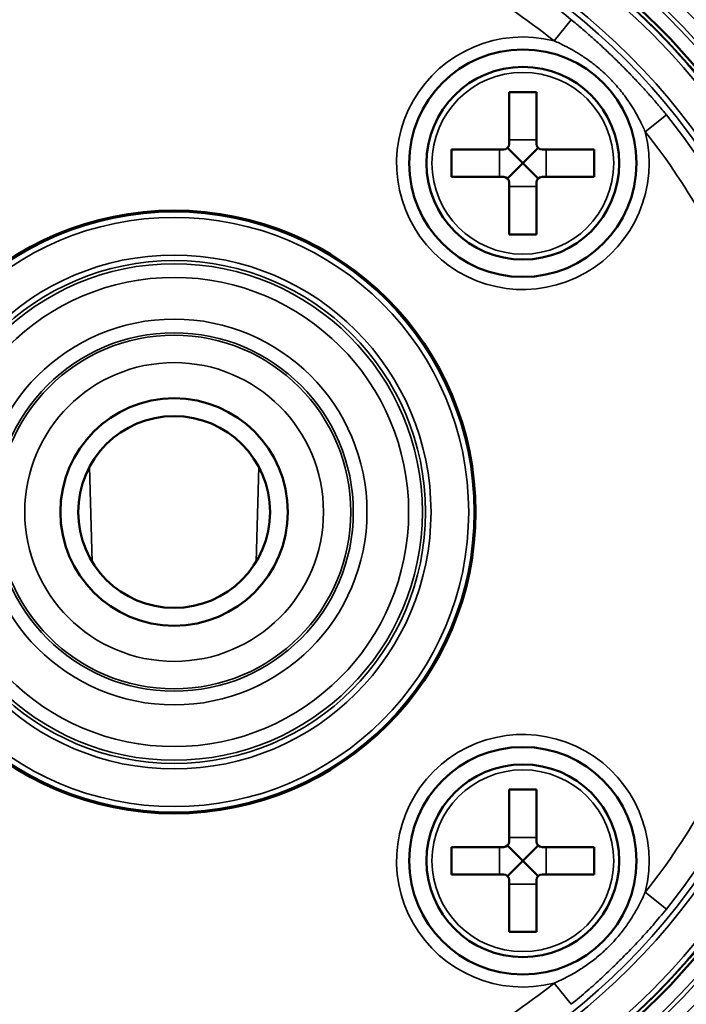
# Model space of a CAD drawing. Header units: millimetres. Extents: x 50 to 3176, y 50 to 2109.
# Tile 140 of 256: x 1182 to 1207, y 475 to 511. Entities that reach past the tile are written whole.
import ezdxf

# ---------------------------------------------------------------- set-up
doc = ezdxf.new("R2010")
doc.units = ezdxf.units.MM
doc.header["$LTSCALE"] = 10
doc.layers.add('Visible (ISO)', color=7, linetype='Continuous', lineweight=50)
doc.layers.add('Visible Narrow (ISO)', color=7, linetype='Continuous', lineweight=35)

msp = doc.modelspace()

# ---------------------------------------------------------------- linework, layer by layer
at = {"layer": 'Visible (ISO)'}
for p, q in [((1200.1809, 508.7663), (1200.1809, 506.8663)), ((1201.1809, 508.7663), (1200.1809, 508.7663)), ((1201.1809, 508.7663), (1201.1809, 506.8663)), ((1198.0809, 506.6663), (1198.0809, 505.6663)), ((1198.0809, 506.6663), (1199.9809, 506.6663)), ((1200.6809, 506.1663), (1200.1223, 506.7249)), ((1200.6809, 506.1663), (1201.2395, 506.7249)), ((1201.3809, 506.6663), (1203.2809, 506.6663)), ((1203.2809, 506.6663), (1203.2809, 505.6663)), ((1200.6809, 506.1663), (1200.1223, 505.6078)), ((1200.6809, 506.1663), (1201.2395, 505.6078)), ((1198.0809, 505.6663), (1199.9809, 505.6663)), ((1201.3809, 505.6663), (1203.2809, 505.6663)), ((1200.1809, 505.4663), (1200.1809, 503.5663)), ((1201.1809, 505.4663), (1201.1809, 503.5663)), ((1201.1809, 503.5663), (1200.1809, 503.5663)), ((1200.1809, 483.3105), (1200.1809, 481.4105)), ((1201.1809, 483.3105), (1200.1809, 483.3105)), ((1201.1809, 483.3105), (1201.1809, 481.4105)), ((1198.0809, 481.2105), (1198.0809, 480.2105)), ((1198.0809, 481.2105), (1199.9809, 481.2105)), ((1200.6809, 480.7105), (1200.1223, 481.2691)), ((1200.6809, 480.7105), (1201.2395, 481.2691)), ((1201.3809, 481.2105), (1203.2809, 481.2105)), ((1203.2809, 481.2105), (1203.2809, 480.2105)), ((1200.6809, 480.7105), (1200.1223, 480.1519)), ((1200.6809, 480.7105), (1201.2395, 480.1519)), ((1198.0809, 480.2105), (1199.9809, 480.2105)), ((1201.3809, 480.2105), (1203.2809, 480.2105)), ((1200.1809, 480.0105), (1200.1809, 478.1105)), ((1201.1809, 480.0105), (1201.1809, 478.1105)), ((1201.1809, 478.1105), (1200.1809, 478.1105))]:
    msp.add_line(p, q, dxfattribs=at)
for centre, radius in [((1187.953, 493.4384), 25.0206), ((1200.6809, 506.1663), 4.15), ((1200.6809, 506.1663), 3.5172), ((1187.953, 493.4384), 11.0017), ((1187.953, 493.4384), 4.15), ((1187.953, 493.4384), 3.5), ((1200.6809, 480.7105), 4.15), ((1200.6809, 480.7105), 3.5172)]:
    msp.add_circle(centre, radius, dxfattribs=at)
for centre, start, end in [((1199.9809, 506.8663), 270, 0), ((1201.3809, 506.8663), 180, 270), ((1199.9809, 505.4663), 0, 90), ((1201.3809, 505.4663), 90, 180), ((1199.9809, 481.4105), 270, 0), ((1201.3809, 481.4105), 180, 270), ((1199.9809, 480.0105), 0, 90), ((1201.3809, 480.0105), 90, 180)]:
    msp.add_arc(centre, 0.2, start, end, dxfattribs=at)
at = {"layer": 'Visible Narrow (ISO)'}
for p, q in [((1201.8215, 510.6312), (1202.4459, 511.4053)), ((1205.9198, 507.9313), (1205.1458, 507.3069)), ((1199.8273, 505.6663), (1199.8273, 506.6663)), ((1200.1809, 507.0199), (1201.1809, 507.0199)), ((1201.5344, 506.6663), (1201.5344, 505.6663)), ((1201.1809, 505.3128), (1200.1809, 505.3128)), ((1184.96, 491.6239), (1184.8634, 495.083)), ((1191.0425, 495.083), (1190.9459, 491.6239)), ((1200.1809, 481.5641), (1201.1809, 481.5641)), ((1199.8273, 480.2105), (1199.8273, 481.2105)), ((1201.5344, 481.2105), (1201.5344, 480.2105)), ((1201.1809, 479.857), (1200.1809, 479.857)), ((1205.1458, 479.5699), (1205.9198, 478.9455)), ((1202.4459, 475.4715), (1201.8215, 476.2456))]:
    msp.add_line(p, q, dxfattribs=at)
for centre, radius in [((1187.953, 493.4384), 26.1573), ((1187.953, 493.4384), 25.6575), ((1187.953, 493.4384), 25.5128), ((1187.953, 493.4384), 25.0203), ((1187.953, 493.4384), 24.8897), ((1200.6809, 506.1663), 3.3172), ((1187.953, 493.4384), 10.9511), ((1187.953, 493.4384), 10.7511), ((1187.953, 493.4384), 9.3757), ((1187.953, 493.4384), 9.1758), ((1187.953, 493.4384), 9.0597), ((1187.953, 493.4384), 8.56), ((1187.953, 493.4384), 7.04), ((1187.953, 493.4384), 6.5403), ((1187.953, 493.4384), 6.4512), ((1187.953, 493.4384), 5.4518), ((1200.6809, 480.7105), 3.3172)]:
    msp.add_circle(centre, radius, dxfattribs=at)
for centre, radius, start, end in [((1187.953, 493.4384), 24.8613, 13.63945, 76.36055), ((1187.953, 493.4384), 24.6727, 13.63945, 76.36055), ((1187.953, 493.4384), 23.328, 17.71014, 72.28986), ((1187.953, 493.4384), 23.5269, 17.71014, 72.28986), ((1187.953, 493.4384), 23.0836, 51.10875, 71.63658), ((1187.953, 493.4384), 22.0891, 51.10875, 71.63649), ((1200.6809, 506.1663), 4.6083, 75.66987, 14.33013), ((1187.953, 493.4384), 23.0836, 18.36346, 38.89125), ((1187.953, 493.4384), 22.0891, 18.36406, 38.89125), ((1187.953, 493.4384), 24.6727, 283.63945, 346.36055), ((1187.953, 493.4384), 24.8613, 283.63945, 346.36055), ((1187.953, 493.4384), 23.328, 287.71014, 342.28986), ((1187.953, 493.4384), 23.5269, 287.71014, 342.28986), ((1187.953, 493.4384), 22.0891, 321.10875, 341.6365), ((1187.953, 493.4384), 23.0836, 321.10875, 341.63656), ((1200.6809, 480.7105), 4.6083, 345.66986, 284.33009), ((1187.953, 493.4384), 22.0891, 288.36417, 308.89124)]:
    msp.add_arc(centre, radius, start, end, dxfattribs=at)
for points, knots in [([(1202.4459, 511.4053), (1202.5115, 511.3524), (1202.576, 511.2996), (1202.6692, 511.2223), (1202.6987, 511.1977), (1202.7924, 511.1191), (1202.8557, 511.0653), (1202.955, 510.9799), (1202.9919, 510.948), (1203.0459, 510.9008), (1203.0634, 510.8855), (1203.1368, 510.821), (1203.1918, 510.7722), (1203.3028, 510.6728), (1203.3587, 510.6222), (1203.4199, 510.5662), (1203.4261, 510.5606), (1203.4722, 510.5183), (1203.5119, 510.4818), (1203.6079, 510.3926), (1203.664, 510.3401), (1203.7398, 510.2685), (1203.7601, 510.2493), (1203.837, 510.1761), (1203.8931, 510.1222), (1203.9777, 510.0403), (1204.0066, 510.0122), (1204.0626, 509.9575), (1204.0898, 509.9308), (1204.1779, 509.8441), (1204.2385, 509.7839), (1204.3428, 509.6792), (1204.3868, 509.6348), (1204.4537, 509.5668), (1204.4766, 509.5434), (1204.5537, 509.4644), (1204.6078, 509.4086), (1204.6821, 509.3312), (1204.7022, 509.3102), (1204.7743, 509.2345), (1204.8264, 509.1795), (1204.9058, 509.0947), (1204.9331, 509.0655), (1204.9708, 509.0249), (1204.9812, 509.0136), (1205.0414, 508.9485), (1205.0913, 508.894), (1205.1727, 508.8043), (1205.204, 508.7696), (1205.2841, 508.6802), (1205.3331, 508.6251), (1205.3984, 508.5507), (1205.4146, 508.5323), (1205.4385, 508.5048), (1205.4462, 508.496), (1205.5072, 508.4259), (1205.5607, 508.3635), (1205.6262, 508.2864), (1205.6379, 508.2726), (1205.7021, 508.1965), (1205.755, 508.133), (1205.8135, 508.062), (1205.8188, 508.0554), (1205.856, 508.0101), (1205.8879, 507.9709), (1205.9198, 507.9313)], [0.00000003, 0.00000003, 0.00000003, 0.00000003, 0.04577501, 0.04577501, 0.06723995, 0.06723995, 0.11450393, 0.11450393, 0.14285714, 0.14285714, 0.15658812, 0.15658812, 0.20063894, 0.20063894, 0.2468786, 0.2468786, 0.25202801, 0.25202801, 0.28571429, 0.28571429, 0.33439938, 0.33439938, 0.352258, 0.352258, 0.40243849, 0.40243849, 0.42857143, 0.42857143, 0.45340455, 0.45340455, 0.50921523, 0.50921523, 0.55003756, 0.55003756, 0.57142857, 0.57142857, 0.62186743, 0.62186743, 0.64061934, 0.64061934, 0.68905318, 0.68905318, 0.71428571, 0.71428571, 0.72394236, 0.72394236, 0.76987773, 0.76987773, 0.79846887, 0.79846887, 0.84269176, 0.84269176, 0.85714286, 0.85714286, 0.86404378, 0.86404378, 0.91142324, 0.91142324, 0.92160876, 0.92160876, 0.96774341, 0.96774341, 0.97238412, 0.97238412, 0.99999999, 0.99999999, 0.99999999, 0.99999999]), ([(1201.8215, 510.6312), (1201.9489, 510.5771), (1202.0772, 510.5182), (1202.3141, 510.3996), (1202.4229, 510.3414), (1202.63, 510.2227), (1202.7283, 510.1627), (1202.835, 510.0934), (1202.8443, 510.0874), (1202.9311, 510.0303), (1203.0083, 509.9771), (1203.1587, 509.8683), (1203.2321, 509.8127), (1203.376, 509.6983), (1203.4464, 509.6397), (1203.5841, 509.5196), (1203.6512, 509.4583), (1203.7499, 509.364), (1203.7825, 509.3322), (1203.8789, 509.2357), (1203.9418, 509.17), (1204.0651, 509.0349), (1204.1255, 508.9655), (1204.2435, 508.8237), (1204.301, 508.7513), (1204.4135, 508.6028), (1204.4683, 508.5267), (1204.5465, 508.4131), (1204.5714, 508.3761), (1204.6613, 508.2392), (1204.7233, 508.1386), (1204.8448, 507.9286), (1204.9039, 507.8192), (1205.0269, 507.5752), (1205.089, 507.4407), (1205.1458, 507.3069)], [0, 0, 0, 0, 0.0926342, 0.0926342, 0.1713171, 0.1713171, 0.2431904, 0.2431904, 0.25, 0.25, 0.3073599, 0.3073599, 0.3631527, 0.3631527, 0.4182934, 0.4182934, 0.4727635, 0.4727635, 0.5, 0.5, 0.5544095, 0.5544095, 0.6096058, 0.6096058, 0.66542, 0.66542, 0.7225452, 0.7225452, 0.75, 0.75, 0.8236021, 0.8236021, 0.9028002, 0.9028002, 1, 1, 1, 1]), ([(1205.1458, 479.5699), (1205.1067, 479.4779), (1205.0651, 479.3855), (1205.0209, 479.293), (1204.9596, 479.1647), (1204.8932, 479.0363), (1204.8214, 478.9086), (1204.7514, 478.7841), (1204.6763, 478.6603), (1204.5959, 478.538), (1204.5916, 478.5314), (1204.5873, 478.5249), (1204.583, 478.5184), (1204.4964, 478.3877), (1204.4039, 478.2588), (1204.3057, 478.1327), (1204.2079, 478.0073), (1204.1045, 477.8848), (1203.9961, 477.7664), (1203.9371, 477.702), (1203.8765, 477.6387), (1203.8147, 477.5768), (1203.7654, 477.5276), (1203.7153, 477.4792), (1203.6644, 477.4317), (1203.5492, 477.3243), (1203.4299, 477.2216), (1203.3077, 477.1243), (1203.1738, 477.0178), (1203.0363, 476.9176), (1202.8968, 476.8243), (1202.8824, 476.8147), (1202.868, 476.8051), (1202.8535, 476.7956), (1202.709, 476.7006), (1202.5624, 476.613), (1202.4152, 476.5325), (1202.233, 476.4329), (1202.0498, 476.3443), (1201.8679, 476.2655), (1201.8524, 476.2588), (1201.8369, 476.2522), (1201.8215, 476.2456)], [0, 0, 0, 0, 0.0668998, 0.0668998, 0.0668998, 0.1596331, 0.1596331, 0.1596331, 0.25, 0.25, 0.25, 0.2548159, 0.2548159, 0.2548159, 0.3514606, 0.3514606, 0.3514606, 0.4476345, 0.4476345, 0.4476345, 0.5, 0.5, 0.5, 0.5416735, 0.5416735, 0.5416735, 0.6359961, 0.6359961, 0.6359961, 0.7393298, 0.7393298, 0.7393298, 0.75, 0.75, 0.75, 0.8567414, 0.8567414, 0.8567414, 0.9887677, 0.9887677, 0.9887677, 1, 1, 1, 1]), ([(1205.9198, 478.9455), (1205.7547, 478.7408), (1205.4269, 478.3525), (1204.9584, 477.8341), (1204.4991, 477.3528), (1204.0378, 476.8916), (1203.5573, 476.433), (1203.0396, 475.965), (1202.6509, 475.637), (1202.4459, 475.4715)], [0.00000015, 0.00000015, 0.00000015, 0.00000015, 0.14285714, 0.28571429, 0.42857143, 0.57142857, 0.71428571, 0.85714286, 0.99999947, 0.99999947, 0.99999947, 0.99999947])]:
    msp.add_open_spline(points, degree=3, knots=knots, dxfattribs=at)

doc.saveas('drawing.dxf')
